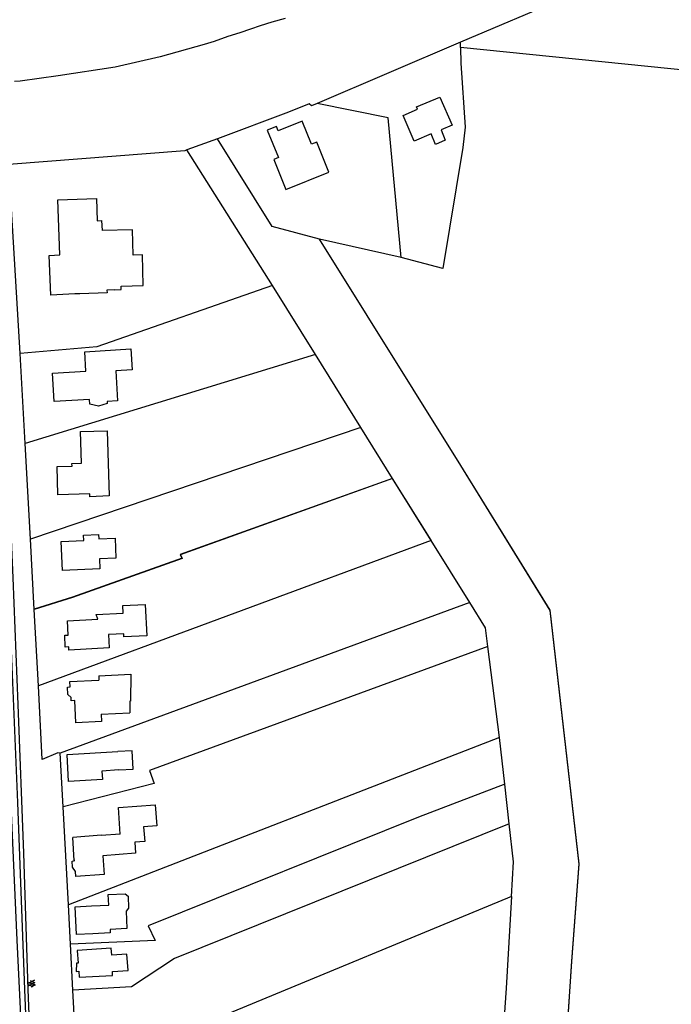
# Model space of a CAD drawing. Header units: millimetres. Extents: x 237058 to 239804, y 565701 to 567407.
# Tile 51 of 64: x 238171 to 238324, y 566388 to 566619. Entities that reach past the tile are written whole.
import ezdxf

# ---------------------------------------------------------------- set-up
doc = ezdxf.new("R2010")
doc.units = ezdxf.units.MM
doc.layers.add('T4675650', color=8, linetype='CONTINUOUS')

msp = doc.modelspace()

# ---------------------------------------------------------------- linework, layer by layer
at = {"layer": 'T4675650'}
for p, q in [((238396.62, 566665.852), (238274.409, 566613.825)), ((238396.62, 566665.852), (238274.409, 566613.825)), ((238230.023, 566618.514), (238227.277, 566617.722)), ((238230.023, 566618.514), (238227.277, 566617.722)), ((238233.121, 566619.377), (238230.023, 566618.514)), ((238233.121, 566619.377), (238230.023, 566618.514)), ((238222.49, 566616.074), (238219.675, 566615.141)), ((238222.49, 566616.074), (238219.675, 566615.141)), ((238224.954, 566616.934), (238222.49, 566616.074)), ((238224.954, 566616.934), (238222.49, 566616.074)), ((238227.277, 566617.722), (238224.954, 566616.934)), ((238227.277, 566617.722), (238224.954, 566616.934)), ((238214.043, 566613.276), (238203.762, 566610.397)), ((238214.043, 566613.276), (238203.762, 566610.397)), ((238216.437, 566613.995), (238214.043, 566613.276)), ((238216.437, 566613.995), (238214.043, 566613.276)), ((238219.675, 566615.141), (238216.437, 566613.995)), ((238219.675, 566615.141), (238216.437, 566613.995)), ((238274.409, 566613.825), (238240.638, 566599.461)), ((238274.409, 566613.825), (238240.638, 566599.461)), ((238274.416, 566612.556), (238274.409, 566613.825)), ((238274.416, 566612.556), (238274.409, 566613.825)), ((238274.416, 566612.556), (238274.437, 566608.889)), ((238274.416, 566612.556), (238274.437, 566608.889)), ((238359.447, 566603.934), (238274.416, 566612.556)), ((238359.447, 566603.934), (238274.416, 566612.556)), ((238203.762, 566610.397), (238193.127, 566607.94)), ((238203.762, 566610.397), (238193.127, 566607.94)), ((238274.437, 566608.889), (238275.508, 566593.873)), ((238274.437, 566608.889), (238275.508, 566593.873)), ((238193.127, 566607.94), (238179.738, 566605.961)), ((238193.127, 566607.94), (238179.738, 566605.961)), ((238170.789, 566604.712), (238169.449, 566604.563)), ((238170.789, 566604.712), (238169.449, 566604.563)), ((238179.738, 566605.961), (238170.789, 566604.712)), ((238179.738, 566605.961), (238170.789, 566604.712)), ((238238.805, 566599.38), (238233.95, 566597.378)), ((238238.805, 566599.38), (238233.95, 566597.378)), ((238239.301, 566598.889), (238238.805, 566599.38)), ((238239.301, 566598.889), (238238.805, 566599.38)), ((238240.638, 566599.461), (238239.301, 566598.889)), ((238240.638, 566599.461), (238239.301, 566598.889)), ((238257.371, 566596.028), (238240.638, 566599.461)), ((238257.371, 566596.028), (238240.638, 566599.461)), ((238264.057, 566598.605), (238269.545, 566600.892)), ((238264.057, 566598.605), (238269.545, 566600.892)), ((238269.545, 566600.892), (238272.403, 566594.349)), ((238269.545, 566600.892), (238272.403, 566594.349)), ((238233.95, 566597.378), (238217.199, 566591.149)), ((238233.95, 566597.378), (238217.199, 566591.149)), ((238260.894, 566596.612), (238264.271, 566598.112)), ((238260.894, 566596.612), (238264.271, 566598.112)), ((238264.271, 566598.112), (238264.057, 566598.605)), ((238264.271, 566598.112), (238264.057, 566598.605)), ((238237.135, 566595.28), (238231.506, 566592.992)), ((238237.135, 566595.28), (238231.506, 566592.992)), ((238239.351, 566589.862), (238237.135, 566595.28)), ((238239.351, 566589.862), (238237.135, 566595.28)), ((238260.446, 566563.251), (238257.371, 566596.028)), ((238260.446, 566563.251), (238257.371, 566596.028)), ((238263.467, 566590.561), (238260.894, 566596.612)), ((238263.467, 566590.561), (238260.894, 566596.612)), ((238231.077, 566594.047), (238228.895, 566593.189)), ((238231.077, 566594.047), (238228.895, 566593.189)), ((238228.895, 566593.189), (238231.541, 566586.715)), ((238228.895, 566593.189), (238231.541, 566586.715)), ((238231.506, 566592.992), (238231.077, 566594.047)), ((238231.506, 566592.992), (238231.077, 566594.047)), ((238272.403, 566594.349), (238269.8, 566593.206)), ((238272.403, 566594.349), (238269.8, 566593.206)), ((238269.8, 566593.206), (238270.8, 566590.814)), ((238269.8, 566593.206), (238270.8, 566590.814)), ((238275.508, 566593.873), (238274.901, 566589.074)), ((238275.508, 566593.873), (238274.901, 566589.074)), ((238217.199, 566591.149), (238210.021, 566588.499)), ((238217.199, 566591.149), (238210.021, 566588.499)), ((238230.08, 566570.486), (238217.199, 566591.149)), ((238230.08, 566570.486), (238217.199, 566591.149)), ((238240.548, 566590.363), (238239.351, 566589.862)), ((238240.548, 566590.363), (238239.351, 566589.862)), ((238243.408, 566583.256), (238240.548, 566590.363)), ((238243.408, 566583.256), (238240.548, 566590.363)), ((238267.477, 566592.276), (238263.467, 566590.561)), ((238267.477, 566592.276), (238263.467, 566590.561)), ((238268.479, 566589.814), (238267.477, 566592.276)), ((238268.479, 566589.814), (238267.477, 566592.276)), ((238270.8, 566590.814), (238268.479, 566589.814)), ((238270.8, 566590.814), (238268.479, 566589.814)), ((238209.528, 566588.285), (238168.148, 566585.091)), ((238209.528, 566588.285), (238168.148, 566585.091)), ((238210.021, 566588.499), (238209.528, 566588.285)), ((238210.021, 566588.499), (238209.528, 566588.285)), ((238230.157, 566556.664), (238210.021, 566588.499)), ((238230.157, 566556.664), (238210.021, 566588.499)), ((238274.901, 566589.074), (238270.194, 566560.626)), ((238274.901, 566589.074), (238270.194, 566560.626)), ((238231.541, 566586.715), (238230.485, 566586.286)), ((238231.541, 566586.715), (238230.485, 566586.286)), ((238230.485, 566586.286), (238233.276, 566579.179)), ((238230.485, 566586.286), (238233.276, 566579.179)), ((238170.794, 566540.675), (238168.148, 566585.091)), ((238170.794, 566540.675), (238168.148, 566585.091)), ((238233.276, 566579.179), (238243.408, 566583.256)), ((238233.276, 566579.179), (238243.408, 566583.256)), ((238179.62, 566576.763), (238188.715, 566577.096)), ((238179.62, 566576.763), (238188.715, 566577.096)), ((238180.115, 566563.859), (238179.62, 566576.763)), ((238180.115, 566563.859), (238179.62, 566576.763)), ((238188.715, 566577.096), (238188.886, 566571.878)), ((238188.715, 566577.096), (238188.886, 566571.878)), ((238188.886, 566571.878), (238189.944, 566571.884)), ((238188.886, 566571.878), (238189.944, 566571.884)), ((238189.944, 566571.884), (238190.098, 566569.557)), ((238189.944, 566571.884), (238190.098, 566569.557)), ((238197.22, 566569.738), (238190.098, 566569.557)), ((238197.22, 566569.738), (238190.098, 566569.557)), ((238197.394, 566563.745), (238197.22, 566569.738)), ((238197.394, 566563.745), (238197.22, 566569.738)), ((238241.24, 566567.516), (238230.08, 566570.486)), ((238241.24, 566567.516), (238230.08, 566570.486)), ((238260.446, 566563.251), (238241.24, 566567.516)), ((238274.473, 566514.315), (238241.24, 566567.516)), ((238260.446, 566563.251), (238241.24, 566567.516)), ((238274.473, 566514.315), (238241.24, 566567.516)), ((238177.647, 566563.705), (238180.115, 566563.859)), ((238177.647, 566563.705), (238180.115, 566563.859)), ((238177.982, 566554.397), (238177.647, 566563.705)), ((238177.982, 566554.397), (238177.647, 566563.705)), ((238199.58, 566563.827), (238197.394, 566563.745)), ((238199.58, 566563.827), (238197.394, 566563.745)), ((238199.761, 566556.635), (238199.58, 566563.827)), ((238199.761, 566556.635), (238199.58, 566563.827)), ((238270.194, 566560.626), (238260.446, 566563.251)), ((238270.194, 566560.626), (238260.446, 566563.251)), ((238230.157, 566556.664), (238188.84, 566542.187)), ((238230.157, 566556.664), (238188.84, 566542.187)), ((238192.926, 566555.609), (238191.164, 566555.529)), ((238192.926, 566555.609), (238191.164, 566555.529)), ((238191.164, 566555.529), (238191.238, 566554.895)), ((238191.164, 566555.529), (238191.238, 566554.895)), ((238192.926, 566555.609), (238194.548, 566555.689)), ((238192.926, 566555.609), (238194.548, 566555.689)), ((238194.543, 566556.465), (238199.761, 566556.635)), ((238194.543, 566556.465), (238199.761, 566556.635)), ((238194.548, 566555.689), (238194.543, 566556.465)), ((238194.548, 566555.689), (238194.543, 566556.465)), ((238240.263, 566540.429), (238230.157, 566556.664)), ((238240.263, 566540.429), (238230.157, 566556.664)), ((238183.622, 566554.64), (238177.982, 566554.397)), ((238183.622, 566554.64), (238177.982, 566554.397)), ((238184.821, 566554.647), (238183.622, 566554.64)), ((238184.821, 566554.647), (238183.622, 566554.64)), ((238191.238, 566554.895), (238184.821, 566554.647)), ((238191.238, 566554.895), (238184.821, 566554.647)), ((238188.84, 566542.187), (238170.794, 566540.675)), ((238188.84, 566542.187), (238170.794, 566540.675)), ((238186.026, 566541.042), (238196.812, 566541.738)), ((238186.026, 566541.042), (238196.812, 566541.738)), ((238196.812, 566541.738), (238197.122, 566536.803)), ((238196.812, 566541.738), (238197.122, 566536.803)), ((238171.971, 566519.524), (238170.794, 566540.675)), ((238171.971, 566519.524), (238170.794, 566540.675)), ((238240.263, 566540.429), (238171.971, 566519.524)), ((238240.263, 566540.429), (238171.971, 566519.524)), ((238186.263, 566536.46), (238186.026, 566541.042)), ((238186.263, 566536.46), (238186.026, 566541.042)), ((238250.938, 566523.281), (238240.263, 566540.429)), ((238250.938, 566523.281), (238240.263, 566540.429)), ((238178.367, 566535.992), (238186.263, 566536.46)), ((238178.367, 566535.992), (238186.263, 566536.46)), ((238178.757, 566529.365), (238178.367, 566535.992)), ((238178.757, 566529.365), (238178.367, 566535.992)), ((238197.122, 566536.803), (238193.315, 566536.57)), ((238197.122, 566536.803), (238193.315, 566536.57)), ((238193.315, 566536.57), (238193.707, 566529.519)), ((238193.315, 566536.57), (238193.707, 566529.519)), ((238187.076, 566529.835), (238178.757, 566529.365)), ((238187.076, 566529.835), (238178.757, 566529.365)), ((238187.153, 566528.707), (238187.076, 566529.835)), ((238187.153, 566528.707), (238187.076, 566529.835)), ((238189.2, 566528.295), (238187.153, 566528.707)), ((238189.2, 566528.295), (238187.153, 566528.707)), ((238191.242, 566528.871), (238189.2, 566528.295)), ((238191.242, 566528.871), (238189.2, 566528.295)), ((238193.707, 566529.519), (238191.239, 566529.364)), ((238193.707, 566529.519), (238191.239, 566529.364)), ((238191.239, 566529.364), (238191.242, 566528.871)), ((238191.239, 566529.364), (238191.242, 566528.871)), ((238250.938, 566523.281), (238173.225, 566497.034)), ((238250.938, 566523.281), (238173.225, 566496.963)), ((238258.41, 566511.263), (238250.938, 566523.281)), ((238258.41, 566511.263), (238250.938, 566523.281)), ((238185.002, 566522.277), (238191.278, 566522.453)), ((238185.002, 566522.277), (238191.278, 566522.453)), ((238185.185, 566514.873), (238185.002, 566522.277)), ((238185.185, 566514.873), (238185.002, 566522.277)), ((238191.278, 566522.453), (238191.716, 566507.152)), ((238191.278, 566522.453), (238191.716, 566507.152)), ((238173.225, 566496.963), (238171.971, 566519.524)), ((238173.225, 566497.034), (238171.971, 566519.524)), ((238179.477, 566514.065), (238183.003, 566514.155)), ((238179.477, 566514.065), (238183.003, 566514.155)), ((238179.655, 566507.437), (238179.477, 566514.065)), ((238179.655, 566507.437), (238179.477, 566514.065)), ((238182.929, 566514.79), (238185.185, 566514.873)), ((238182.929, 566514.79), (238185.185, 566514.873)), ((238183.003, 566514.155), (238182.929, 566514.79)), ((238183.003, 566514.155), (238182.929, 566514.79)), ((238295.468, 566480.298), (238274.473, 566514.315)), ((238295.468, 566480.228), (238274.473, 566514.315)), ((238258.41, 566511.263), (238208.437, 566493.422)), ((238258.41, 566511.263), (238208.438, 566493.352)), ((238267.448, 566496.715), (238258.41, 566511.263)), ((238267.448, 566496.785), (238258.41, 566511.263)), ((238187.2, 566507.62), (238179.655, 566507.437)), ((238187.2, 566507.62), (238179.655, 566507.437)), ((238187.204, 566506.985), (238187.2, 566507.62)), ((238187.204, 566506.985), (238187.2, 566507.62)), ((238191.716, 566507.152), (238187.204, 566506.985)), ((238191.716, 566507.152), (238187.204, 566506.985)), ((238185.703, 566497.95), (238189.228, 566498.111)), ((238185.78, 566496.681), (238185.703, 566497.95)), ((238189.228, 566498.111), (238189.305, 566497.053)), ((238174.094, 566480.465), (238173.225, 566496.963)), ((238267.448, 566496.715), (238175.111, 566462.487)), ((238180.422, 566496.439), (238185.78, 566496.681)), ((238180.742, 566489.6), (238180.422, 566496.439)), ((238189.305, 566497.053), (238193.112, 566497.216)), ((238193.112, 566497.216), (238193.279, 566492.562)), ((238276.557, 566482.097), (238267.448, 566496.715)), ((238208.437, 566493.422), (238208.865, 566492.508)), ((238208.438, 566493.352), (238208.866, 566492.438)), ((238208.865, 566492.508), (238183.105, 566483.337)), ((238208.866, 566492.438), (238183.105, 566483.266)), ((238193.279, 566492.562), (238189.472, 566492.399)), ((238189.472, 566492.399), (238189.556, 566490.002)), ((238189.556, 566490.002), (238180.742, 566489.6)), ((238183.105, 566483.337), (238174.093, 566480.536)), ((238183.105, 566483.266), (238174.094, 566480.465)), ((238276.557, 566482.097), (238180.207, 566446.718)), ((238194.964, 566481.428), (238200.181, 566481.669)), ((238195.044, 566479.595), (238194.964, 566481.428)), ((238200.181, 566481.669), (238200.575, 566474.266)), ((238280.258, 566476.123), (238276.557, 566482.097)), ((238175.111, 566462.487), (238174.094, 566480.465)), ((238188.699, 566479.277), (238195.044, 566479.595)), ((238189.057, 566478.222), (238188.699, 566479.277)), ((238302.29, 566420.672), (238295.468, 566480.298)), ((238302.291, 566420.602), (238295.468, 566480.228)), ((238181.937, 566477.829), (238189.057, 566478.222)), ((238182.097, 566474.445), (238181.937, 566477.829)), ((238181.321, 566474.44), (238182.097, 566474.445)), ((238181.407, 566471.62), (238181.321, 566474.44)), ((238195.213, 566474.73), (238191.546, 566474.568)), ((238191.546, 566474.568), (238191.705, 566471.466)), ((238195.217, 566474.025), (238195.213, 566474.73)), ((238280.847, 566471.753), (238280.258, 566476.123)), ((238200.575, 566474.266), (238195.217, 566474.025)), ((238182.253, 566471.695), (238181.407, 566471.62)), ((238182.257, 566470.919), (238182.253, 566471.695)), ((238191.705, 566471.466), (238182.257, 566470.919)), ((238280.847, 566471.753), (238201.246, 566442.604)), ((238283.576, 566450.4), (238280.847, 566471.753)), ((238189.273, 566464.894), (238196.817, 566465.288)), ((238196.817, 566465.288), (238196.711, 566458.941)), ((238182.51, 566463.516), (238189.279, 566463.836)), ((238182.517, 566462.317), (238182.51, 566463.516)), ((238189.273, 566464.894), (238189.279, 566463.836)), ((238175.983, 566445.213), (238175.111, 566462.487)), ((238181.953, 566462.243), (238182.517, 566462.317)), ((238182.034, 566460.481), (238181.953, 566462.243)), ((238182.813, 566459.78), (238182.034, 566460.481)), ((238182.818, 566459.004), (238182.813, 566459.78)), ((238183.664, 566459.079), (238182.818, 566459.004)), ((238183.905, 566453.791), (238183.664, 566459.079)), ((238196.711, 566458.941), (238196.57, 566458.94)), ((238196.57, 566458.94), (238196.586, 566456.189)), ((238189.817, 566455.869), (238196.586, 566456.189)), ((238189.817, 566455.869), (238189.898, 566454.107)), ((238189.898, 566454.107), (238183.905, 566453.791)), ((238283.576, 566450.4), (238182.169, 566411.043)), ((238284.836, 566439.405), (238283.576, 566450.4)), ((238179.642, 566446.785), (238175.983, 566445.213)), ((238180.207, 566446.718), (238179.642, 566446.785)), ((238180.912, 566434.098), (238180.207, 566446.718)), ((238181.831, 566446.374), (238193.745, 566447.076)), ((238197.13, 566447.236), (238193.745, 566447.076)), ((238197.365, 566442.935), (238197.13, 566447.236)), ((238182.148, 566440.029), (238181.831, 566446.374)), ((238193.981, 566442.775), (238190.033, 566442.471)), ((238190.033, 566442.471), (238190.185, 566440.497)), ((238193.981, 566442.775), (238197.365, 566442.935)), ((238201.246, 566442.604), (238202.321, 566439.578)), ((238190.185, 566440.497), (238182.148, 566440.029)), ((238202.321, 566439.578), (238180.912, 566434.098)), ((238284.836, 566439.405), (238264.498, 566431.604)), ((238285.876, 566430.101), (238284.836, 566439.405)), ((238182.169, 566411.043), (238180.912, 566434.098)), ((238193.89, 566433.888), (238202.56, 566434.572)), ((238194.348, 566427.685), (238193.89, 566433.888)), ((238202.56, 566434.572), (238202.941, 566429.567)), ((238264.498, 566431.604), (238200.886, 566406.07)), ((238202.941, 566429.567), (238199.839, 566429.338)), ((238199.839, 566429.338), (238200.14, 566425.954)), ((238285.876, 566430.101), (238207.135, 566398.418)), ((238286.842, 566421.15), (238285.876, 566430.101)), ((238189.836, 566427.377), (238183.209, 566426.847)), ((238183.521, 566421.489), (238183.209, 566426.847)), ((238194.348, 566427.685), (238189.836, 566427.307)), ((238189.836, 566427.307), (238189.836, 566427.377)), ((238200.14, 566425.954), (238197.744, 566425.729)), ((238197.744, 566425.729), (238197.899, 566423.191)), ((238183.029, 566421.274), (238183.662, 566421.489)), ((238183.107, 566419.864), (238183.029, 566421.274)), ((238183.662, 566421.489), (238183.521, 566421.489)), ((238197.899, 566423.191), (238190.215, 566422.584)), ((238190.215, 566422.584), (238190.522, 566418.142)), ((238286.395, 566412.967), (238286.842, 566421.15)), ((238183.818, 566418.881), (238183.107, 566419.864)), ((238183.895, 566417.682), (238183.818, 566418.881)), ((238300.584, 566397.813), (238302.29, 566420.672)), ((238300.585, 566397.742), (238302.291, 566420.602)), ((238190.522, 566418.142), (238183.895, 566417.682)), ((238191.465, 566413.493), (238195.484, 566413.657)), ((238191.62, 566410.955), (238191.465, 566413.493)), ((238195.484, 566413.657), (238196.192, 566413.096)), ((238196.192, 566413.096), (238196.279, 566410.276)), ((238286.395, 566412.967), (238218.565, 566384.941)), ((238286.395, 566412.967), (238285.105, 566391.449)), ((238182.644, 566401.807), (238182.169, 566411.043)), ((238183.724, 566410.558), (238187.601, 566410.792)), ((238184.042, 566404.072), (238183.724, 566410.558)), ((238187.601, 566410.792), (238191.62, 566410.955)), ((238196.279, 566410.276), (238195.718, 566409.568)), ((238195.718, 566409.568), (238195.882, 566405.478)), ((238195.882, 566405.478), (238191.934, 566405.244)), ((238191.934, 566405.244), (238191.939, 566404.469)), ((238200.886, 566406.07), (238202.528, 566402.624)), ((238202.528, 566402.624), (238182.644, 566401.807)), ((238187.92, 566404.234), (238184.042, 566404.072)), ((238191.939, 566404.469), (238187.92, 566404.234)), ((238183.199, 566390.949), (238182.644, 566401.807)), ((238192.17, 566400.873), (238184.204, 566400.335)), ((238184.204, 566400.335), (238184.433, 566397.304)), ((238192.321, 566399.181), (238192.17, 566400.873)), ((238195.916, 566399.413), (238192.321, 566399.181)), ((238196.22, 566395.606), (238195.916, 566399.413)), ((238207.135, 566398.418), (238197.017, 566391.732)), ((238184.009, 566397.301), (238183.95, 566395.397)), ((238184.433, 566397.304), (238184.009, 566397.301)), ((238289.974, 566239.707), (238300.584, 566397.813)), ((238289.974, 566239.636), (238300.585, 566397.742)), ((238172.838, 566392.622), (238174.191, 566393.354)), ((238174.191, 566393.354), (238172.838, 566392.622)), ((238183.95, 566395.397), (238184.584, 566395.471)), ((238184.584, 566395.471), (238184.663, 566393.99)), ((238184.663, 566393.99), (238192.488, 566394.457)), ((238192.483, 566395.374), (238196.22, 566395.606)), ((238192.488, 566394.457), (238192.483, 566395.374)), ((238174.312, 566392.11), (238172.833, 566392.782)), ((238172.833, 566392.782), (238174.312, 566392.11)), ((238173.858, 566391.791), (238172.85, 566392.254)), ((238173.858, 566391.791), (238172.85, 566392.254)), ((238172.856, 566392.078), (238174.304, 566392.846)), ((238172.856, 566392.078), (238174.304, 566392.846)), ((238174.311, 566392.638), (238173.205, 566393.146)), ((238174.311, 566392.638), (238173.205, 566393.146)), ((238173.362, 566391.79), (238174.306, 566392.302)), ((238174.306, 566392.302), (238173.362, 566391.79)), ((238197.017, 566391.732), (238183.199, 566390.949)), ((238285.105, 566391.449), (238277.786, 566287.737)), ((238184.299, 566370.785), (238183.199, 566390.949))]:
    msp.add_line(p, q, dxfattribs=at)
for points in [[(238173.523, 566369.699), (238172.663, 566391.15), (238171.634, 566423.148), (238170.283, 566458.133), (238169.137, 566487.913), (238168.014, 566513.22), (238166.453, 566544.51), (238165.105, 566583.363)], [(238171.66, 566369.624), (238171.4, 566375.386), (238170.106, 566402.691), (238167.719, 566455.522), (238167.033, 566477.279)], [(238172.687, 566371.878), (238171.915, 566391.123), (238170.275, 566435.07), (238168.495, 566476.446)]]:
    msp.add_lwpolyline(points, dxfattribs=at)

doc.saveas('drawing.dxf')
